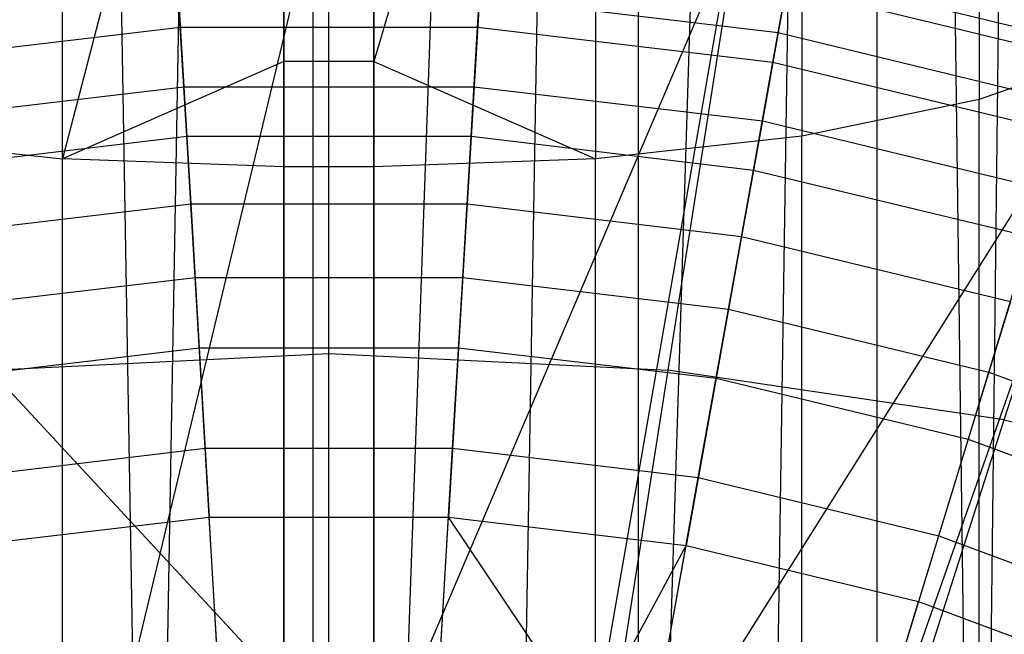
# Model space of a CAD drawing. Extents: x 4.9 to 22.3, y -20.4 to 0.
# Tile 52 of 95: x 13.2 to 14.3, y -9.6 to -8.9. Entities that reach past the tile are written whole.
import ezdxf

# ---------------------------------------------------------------- set-up
doc = ezdxf.new("R2010")
doc.units = 0
doc.header["$LTSCALE"] = 2.54
doc.layers.get('0').update_dxf_attribs({"color": 13, "linetype": 'CONTINUOUS'})

# ---------------------------------------------------------------- blocks, each defined once
blk = doc.blocks.new('AMELIA-10495_B_STL')
at = {"color": 0}
for p, q in [((13.2211, -2.3, 20.6408), (13.3654, -10.6969, 20.6755)), ((13.2211, -2.3, 20.6408), (13.3654, -10.6969, 20.6755)), ((13.5146, -2.3, 20.6873), (13.3654, -10.6969, 20.6755)), ((13.5146, -2.3, 20.6873), (13.3654, -10.6969, 20.6755)), ((13.5146, -2.3, 20.6873), (13.5146, -10.6836, 20.6873)), ((13.5146, -2.3, 20.6873), (13.5146, -10.6836, 20.6873)), ((13.6146, -10.6836, 20.6873), (13.6146, -2.3, 20.6873)), ((13.6146, -10.6836, 20.6873), (13.6146, -2.3, 20.6873)), ((13.6146, -10.6836, 20.6873), (13.9082, -2.3, 20.6408)), ((13.6146, -10.6836, 20.6873), (13.9082, -2.3, 20.6408)), ((13.7647, -10.697, 20.6754), (13.9082, -2.3, 20.6408)), ((13.7647, -10.697, 20.6754), (13.9082, -2.3, 20.6408)), ((13.9082, -10.7208, 20.6408), (13.9082, -2.3, 20.6408)), ((13.9082, -10.7208, 20.6408), (13.9082, -2.3, 20.6408)), ((13.9082, -10.7208, 20.6408), (14.173, -2.3, 20.5059)), ((13.9082, -10.7208, 20.6408), (14.173, -2.3, 20.5059)), ((14.0461, -10.753, 20.5837), (14.173, -2.3, 20.5059)), ((14.0461, -10.753, 20.5837), (14.173, -2.3, 20.5059)), ((14.173, -2.3, 20.5059), (14.2854, -10.8236, 20.41)), ((14.173, -2.3, 20.5059), (14.2854, -10.8236, 20.41)), ((14.173, -2.3, 20.5059), (14.173, -10.7893, 20.5059)), ((14.173, -2.3, 20.5059), (14.173, -10.7893, 20.5059)), ((14.3832, -2.3, 20.2957), (14.2854, -10.8236, 20.41)), ((14.3832, -2.3, 20.2957), (14.2854, -10.8236, 20.41)), ((14.2864, -8.0107, 18.776), (14.2864, -8.9763, 19.0782)), ((14.2864, -8.0107, 18.776), (14.2864, -8.9763, 19.0782)), ((14.0896, -8.0604, 18.6335), (14.0896, -9.0167, 18.9328)), ((14.0896, -8.0604, 18.6335), (14.0896, -9.0167, 18.9328)), ((13.2687, -9.0421, 18.8413), (13.2687, -8.0916, 18.5439)), ((13.2687, -9.0421, 18.8413), (13.2687, -8.0916, 18.5439)), ((13.8605, -8.0916, 18.5439), (13.6146, -8.9341, 18.7772)), ((13.8605, -8.0916, 18.5439), (13.6146, -8.9341, 18.7772)), ((13.8605, -8.0916, 18.5439), (13.8605, -9.0421, 18.8413)), ((13.8605, -8.0916, 18.5439), (13.8605, -9.0421, 18.8413)), ((13.5146, -8.1023, 18.5133), (13.2687, -9.0421, 18.8413)), ((13.5146, -8.1023, 18.5133), (13.2687, -9.0421, 18.8413)), ((13.5146, -8.9341, 18.7772), (13.5146, -8.1023, 18.5133)), ((13.5146, -8.9341, 18.7772), (13.5146, -8.1023, 18.5133)), ((13.6146, -8.1023, 18.5133), (13.6146, -8.9341, 18.7772)), ((13.6146, -8.1023, 18.5133), (13.6146, -8.9341, 18.7772)), ((13.5646, -9.258, 17.7893), (13.5646, -8.3243, 17.403)), ((13.5646, -9.258, 17.7893), (13.5646, -8.3243, 17.403)), ((14.087, -8.3494, 17.403), (13.9409, -9.2764, 17.7893)), ((14.087, -8.3494, 17.403), (13.9409, -9.2764, 17.7893)), ((14.3144, -9.3315, 17.7893), (14.6058, -8.4245, 17.403)), ((14.3144, -9.3315, 17.7893), (14.6058, -8.4245, 17.403)), ((13.2754, -9.9057, 1.9301), (13.5469, -8.7721, 2.9153)), ((13.2754, -9.9057, 1.9301), (13.5469, -8.7721, 2.9153)), ((13.5469, -8.7721, 2.9153), (13.5469, -9.8852, 1.9301)), ((13.5469, -8.7721, 2.9153), (13.5469, -9.8852, 1.9301)), ((13.5469, -9.8852, 1.9301), (14.0117, -8.7959, 2.9153)), ((13.5469, -9.8852, 1.9301), (14.0117, -8.7959, 2.9153)), ((14.0117, -8.7959, 2.9153), (13.8185, -9.9057, 1.9301)), ((14.0117, -8.7959, 2.9153), (13.8185, -9.9057, 1.9301)), ((13.3995, -8.8957, 5.0022), (13.3945, -8.8114, 5.3215)), ((13.3995, -8.8957, 5.0022), (13.3945, -8.8114, 5.3215)), ((13.7297, -8.8957, 5.0022), (13.7347, -8.8114, 5.3215)), ((13.7297, -8.8957, 5.0022), (13.7347, -8.8114, 5.3215)), ((14.0756, -8.8347, 6.3532), (14.0635, -8.9019, 6.7235)), ((14.0756, -8.8347, 6.3532), (14.0635, -8.9019, 6.7235)), ((14.0756, -8.8347, 6.3532), (14.4083, -8.9151, 6.3532)), ((14.0756, -8.8347, 6.3532), (14.4083, -8.9151, 6.3532)), ((14.0576, -8.9347, 5.0022), (14.0726, -8.8516, 5.3215)), ((14.0576, -8.9347, 5.0022), (14.0726, -8.8516, 5.3215)), ((14.0726, -8.8516, 5.3215), (14.4033, -8.9315, 5.3215)), ((14.0726, -8.8516, 5.3215), (14.4033, -8.9315, 5.3215)), ((13.3975, -8.8624, 6.7235), (13.4035, -8.9619, 7.0865)), ((13.3975, -8.8624, 6.7235), (13.4035, -8.9619, 7.0865)), ((13.7317, -8.8624, 6.7235), (13.7258, -8.9619, 7.0865)), ((13.7317, -8.8624, 6.7235), (13.7258, -8.9619, 7.0865)), ((13.7317, -8.8624, 6.7235), (14.0635, -8.9019, 6.7235)), ((13.7317, -8.8624, 6.7235), (14.0635, -8.9019, 6.7235)), ((13.8185, -9.9057, 1.9301), (14.4716, -8.8674, 2.9153)), ((13.8185, -9.9057, 1.9301), (14.4716, -8.8674, 2.9153)), ((14.4716, -8.8674, 2.9153), (14.0852, -9.9674, 1.9301)), ((14.4716, -8.8674, 2.9153), (14.0852, -9.9674, 1.9301)), ((13.0716, -8.9347, 5.0022), (13.3995, -8.8957, 5.0022)), ((13.0716, -8.9347, 5.0022), (13.3995, -8.8957, 5.0022)), ((13.3995, -8.8957, 5.0022), (13.7297, -8.8957, 5.0022)), ((13.4067, -9.017, 4.6952), (13.3995, -8.8957, 5.0022)), ((13.4067, -9.017, 4.6952), (13.3995, -8.8957, 5.0022)), ((13.3995, -8.8957, 5.0022), (13.7297, -8.8957, 5.0022)), ((13.7225, -9.017, 4.6952), (13.7297, -8.8957, 5.0022)), ((13.7225, -9.017, 4.6952), (13.7297, -8.8957, 5.0022)), ((13.7297, -8.8957, 5.0022), (14.0576, -8.9347, 5.0022)), ((13.7297, -8.8957, 5.0022), (14.0576, -8.9347, 5.0022)), ((14.0635, -8.9019, 6.7235), (14.0459, -9, 7.0865)), ((14.0635, -8.9019, 6.7235), (14.0459, -9, 7.0865)), ((14.0635, -8.9019, 6.7235), (14.3883, -8.9804, 6.7235)), ((14.0635, -8.9019, 6.7235), (14.3883, -8.9804, 6.7235)), ((14.4373, -8.9236, 19.2678), (14.2864, -8.9763, 19.0782)), ((14.4373, -8.9236, 19.2678), (14.2864, -8.9763, 19.0782)), ((13.5146, -8.9341, 18.7772), (13.2687, -9.0421, 18.8413)), ((13.5146, -8.9341, 18.7772), (13.2687, -9.0421, 18.8413)), ((13.6146, -8.9341, 18.7772), (13.5146, -8.9341, 18.7772)), ((13.6146, -8.9341, 18.7772), (13.5146, -8.9341, 18.7772)), ((13.5146, -9.0508, 18.8101), (13.5146, -8.9341, 18.7772)), ((13.5146, -9.0508, 18.8101), (13.5146, -8.9341, 18.7772)), ((13.6146, -8.9341, 18.7772), (13.6146, -9.0508, 18.8101)), ((13.6146, -8.9341, 18.7772), (13.6146, -9.0508, 18.8101)), ((13.6146, -8.9341, 18.7772), (13.8605, -9.0421, 18.8413)), ((13.6146, -8.9341, 18.7772), (13.8605, -9.0421, 18.8413)), ((14.0361, -9.0544, 4.6952), (14.0576, -8.9347, 5.0022)), ((14.0361, -9.0544, 4.6952), (14.0576, -8.9347, 5.0022)), ((14.0576, -8.9347, 5.0022), (14.3786, -9.0123, 5.0022)), ((14.0576, -8.9347, 5.0022), (14.3786, -9.0123, 5.0022)), ((13.0834, -9, 7.0865), (13.4035, -8.9619, 7.0865)), ((13.0834, -9, 7.0865), (13.4035, -8.9619, 7.0865)), ((13.4035, -8.9619, 7.0865), (13.4112, -9.0919, 7.4398)), ((13.4035, -8.9619, 7.0865), (13.4112, -9.0919, 7.4398)), ((13.4035, -8.9619, 7.0865), (13.7258, -8.9619, 7.0865)), ((13.4035, -8.9619, 7.0865), (13.7258, -8.9619, 7.0865)), ((13.7258, -8.9619, 7.0865), (13.7181, -9.0919, 7.4398)), ((13.7258, -8.9619, 7.0865), (13.7181, -9.0919, 7.4398)), ((13.7258, -8.9619, 7.0865), (14.0459, -9, 7.0865)), ((13.7258, -8.9619, 7.0865), (14.0459, -9, 7.0865)), ((14.2864, -8.9763, 19.0782), (14.0896, -9.0167, 18.9328)), ((14.2864, -8.9763, 19.0782), (14.0896, -9.0167, 18.9328)), ((14.2864, -9.9592, 19.3177), (14.2864, -8.9763, 19.0782)), ((14.2864, -9.9592, 19.3177), (14.2864, -8.9763, 19.0782)), ((14.0459, -9, 7.0865), (14.0228, -9.1282, 7.4398)), ((14.0459, -9, 7.0865), (14.0228, -9.1282, 7.4398)), ((14.0459, -9, 7.0865), (14.3592, -9.0757, 7.0865)), ((14.0459, -9, 7.0865), (14.3592, -9.0757, 7.0865)), ((13.0396, -9.0167, 18.9328), (13.2687, -9.0421, 18.8413)), ((13.0396, -9.0167, 18.9328), (13.2687, -9.0421, 18.8413)), ((13.0931, -9.0544, 4.6952), (13.4067, -9.017, 4.6952)), ((13.0931, -9.0544, 4.6952), (13.4067, -9.017, 4.6952)), ((13.4067, -9.017, 4.6952), (13.7225, -9.017, 4.6952)), ((13.416, -9.1736, 4.4047), (13.4067, -9.017, 4.6952)), ((13.416, -9.1736, 4.4047), (13.4067, -9.017, 4.6952)), ((13.4067, -9.017, 4.6952), (13.7225, -9.017, 4.6952)), ((13.7132, -9.1736, 4.4047), (13.7225, -9.017, 4.6952)), ((13.7132, -9.1736, 4.4047), (13.7225, -9.017, 4.6952)), ((13.7225, -9.017, 4.6952), (14.0361, -9.0544, 4.6952)), ((13.7225, -9.017, 4.6952), (14.0361, -9.0544, 4.6952)), ((14.0896, -9.0167, 18.9328), (13.8605, -9.0421, 18.8413)), ((14.0896, -9.0167, 18.9328), (13.8605, -9.0421, 18.8413)), ((14.0896, -9.9903, 19.17), (14.0896, -9.0167, 18.9328)), ((14.0896, -9.9903, 19.17), (14.0896, -9.0167, 18.9328)), ((13.5146, -9.0508, 18.8101), (13.2687, -9.0421, 18.8413)), ((13.2687, -10.0097, 19.0771), (13.2687, -9.0421, 18.8413)), ((13.5146, -9.0508, 18.8101), (13.2687, -9.0421, 18.8413)), ((13.2687, -10.0097, 19.0771), (13.2687, -9.0421, 18.8413)), ((13.6146, -9.0508, 18.8101), (13.5146, -9.0508, 18.8101)), ((13.6146, -9.0508, 18.8101), (13.5146, -9.0508, 18.8101)), ((13.5146, -10.0164, 19.0454), (13.5146, -9.0508, 18.8101)), ((13.5146, -10.0164, 19.0454), (13.5146, -9.0508, 18.8101)), ((13.8605, -9.0421, 18.8413), (13.6146, -9.0508, 18.8101)), ((13.8605, -9.0421, 18.8413), (13.6146, -9.0508, 18.8101)), ((13.6146, -9.0508, 18.8101), (13.6146, -10.0164, 19.0454)), ((13.6146, -9.0508, 18.8101), (13.6146, -10.0164, 19.0454)), ((13.8605, -10.0097, 19.0771), (13.8605, -9.0421, 18.8413)), ((13.8605, -10.0097, 19.0771), (13.8605, -9.0421, 18.8413)), ((14.0084, -9.2088, 4.4047), (14.0361, -9.0544, 4.6952)), ((14.0084, -9.2088, 4.4047), (14.0361, -9.0544, 4.6952)), ((14.0361, -9.0544, 4.6952), (14.3431, -9.1285, 4.6952)), ((14.0361, -9.0544, 4.6952), (14.3431, -9.1285, 4.6952)), ((13.1064, -9.1282, 7.4398), (13.4112, -9.0919, 7.4398)), ((13.1064, -9.1282, 7.4398), (13.4112, -9.0919, 7.4398)), ((13.4112, -9.0919, 7.4398), (13.4206, -9.2516, 7.7806)), ((13.4112, -9.0919, 7.4398), (13.4206, -9.2516, 7.7806)), ((13.4112, -9.0919, 7.4398), (13.7181, -9.0919, 7.4398)), ((13.4112, -9.0919, 7.4398), (13.7181, -9.0919, 7.4398)), ((13.7181, -9.0919, 7.4398), (13.7086, -9.2516, 7.7806)), ((13.7181, -9.0919, 7.4398), (13.7086, -9.2516, 7.7806)), ((13.7181, -9.0919, 7.4398), (14.0228, -9.1282, 7.4398)), ((13.7181, -9.0919, 7.4398), (14.0228, -9.1282, 7.4398)), ((14.0228, -9.1282, 7.4398), (13.9946, -9.2856, 7.7806)), ((14.0228, -9.1282, 7.4398), (13.9946, -9.2856, 7.7806)), ((14.0228, -9.1282, 7.4398), (14.3212, -9.2003, 7.4398)), ((14.0228, -9.1282, 7.4398), (14.3212, -9.2003, 7.4398)), ((14.2973, -9.2786, 4.4047), (14.3431, -9.1285, 4.6952)), ((14.2973, -9.2786, 4.4047), (14.3431, -9.1285, 4.6952)), ((13.1209, -9.2088, 4.4047), (13.416, -9.1736, 4.4047)), ((13.1209, -9.2088, 4.4047), (13.416, -9.1736, 4.4047)), ((13.416, -9.1736, 4.4047), (13.7132, -9.1736, 4.4047)), ((13.4273, -9.3633, 4.1346), (13.416, -9.1736, 4.4047)), ((13.4273, -9.3633, 4.1346), (13.416, -9.1736, 4.4047)), ((13.416, -9.1736, 4.4047), (13.7132, -9.1736, 4.4047)), ((13.702, -9.3633, 4.1346), (13.7132, -9.1736, 4.4047)), ((13.702, -9.3633, 4.1346), (13.7132, -9.1736, 4.4047)), ((13.7132, -9.1736, 4.4047), (14.0084, -9.2088, 4.4047)), ((13.7132, -9.1736, 4.4047), (14.0084, -9.2088, 4.4047)), ((14.3212, -9.2003, 7.4398), (14.2745, -9.3532, 7.7806)), ((14.3212, -9.2003, 7.4398), (14.2745, -9.3532, 7.7806)), ((13.9747, -9.3958, 4.1346), (14.0084, -9.2088, 4.4047)), ((13.9747, -9.3958, 4.1346), (14.0084, -9.2088, 4.4047)), ((14.0084, -9.2088, 4.4047), (14.2973, -9.2786, 4.4047)), ((14.0084, -9.2088, 4.4047), (14.2973, -9.2786, 4.4047)), ((13.1347, -9.2856, 7.7806), (13.4206, -9.2516, 7.7806)), ((13.1347, -9.2856, 7.7806), (13.4206, -9.2516, 7.7806)), ((13.1884, -9.2764, 17.7893), (13.5646, -9.258, 17.7893)), ((13.1884, -9.2764, 17.7893), (13.5646, -9.258, 17.7893)), ((13.4206, -9.2516, 7.7806), (13.4318, -9.4396, 8.1066)), ((13.4206, -9.2516, 7.7806), (13.4318, -9.4396, 8.1066)), ((13.4206, -9.2516, 7.7806), (13.7086, -9.2516, 7.7806)), ((13.4206, -9.2516, 7.7806), (13.7086, -9.2516, 7.7806)), ((13.5646, -9.6817, 18.0254), (13.5646, -9.258, 17.7893)), ((13.5646, -9.258, 17.7893), (13.9409, -9.2764, 17.7893)), ((13.5646, -9.258, 17.7893), (13.9409, -9.2764, 17.7893)), ((13.5646, -9.6817, 18.0254), (13.5646, -9.258, 17.7893)), ((13.7086, -9.2516, 7.7806), (13.6974, -9.4396, 8.1066)), ((13.7086, -9.2516, 7.7806), (13.6974, -9.4396, 8.1066)), ((13.7086, -9.2516, 7.7806), (13.9946, -9.2856, 7.7806)), ((13.7086, -9.2516, 7.7806), (13.9946, -9.2856, 7.7806)), ((13.1884, -9.2764, 17.7893), (13.5646, -9.6817, 18.0254)), ((13.1884, -9.2764, 17.7893), (13.5646, -9.6817, 18.0254)), ((13.9409, -9.2764, 17.7893), (13.8751, -9.6968, 18.0254)), ((13.9409, -9.2764, 17.7893), (13.8751, -9.6968, 18.0254)), ((14.3144, -9.3315, 17.7893), (13.9409, -9.2764, 17.7893)), ((14.3144, -9.3315, 17.7893), (13.9409, -9.2764, 17.7893)), ((14.2418, -9.4603, 4.1346), (14.2973, -9.2786, 4.4047)), ((14.2418, -9.4603, 4.1346), (14.2973, -9.2786, 4.4047)), ((14.2973, -9.2786, 4.4047), (14.5759, -9.3821, 4.4047)), ((14.2973, -9.2786, 4.4047), (14.5759, -9.3821, 4.4047)), ((13.9946, -9.2856, 7.7806), (13.9612, -9.471, 8.1066)), ((13.9946, -9.2856, 7.7806), (13.9612, -9.471, 8.1066)), ((13.9946, -9.2856, 7.7806), (14.2745, -9.3532, 7.7806)), ((13.9946, -9.2856, 7.7806), (14.2745, -9.3532, 7.7806)), ((14.1833, -9.7422, 18.0254), (14.3144, -9.3315, 17.7893)), ((14.1833, -9.7422, 18.0254), (14.3144, -9.3315, 17.7893)), ((14.3144, -9.3315, 17.7893), (14.6825, -9.4233, 17.7893)), ((14.3144, -9.3315, 17.7893), (14.6825, -9.4233, 17.7893)), ((14.2745, -9.3532, 7.7806), (14.2194, -9.5334, 8.1066)), ((14.2745, -9.3532, 7.7806), (14.2194, -9.5334, 8.1066)), ((14.2745, -9.3532, 7.7806), (14.5444, -9.4535, 7.7806)), ((14.2745, -9.3532, 7.7806), (14.5444, -9.4535, 7.7806)), ((13.1545, -9.3958, 4.1346), (13.4273, -9.3633, 4.1346)), ((13.1545, -9.3958, 4.1346), (13.4273, -9.3633, 4.1346)), ((13.4273, -9.3633, 4.1346), (13.702, -9.3633, 4.1346)), ((13.4403, -9.5835, 3.8889), (13.4273, -9.3633, 4.1346)), ((13.4403, -9.5835, 3.8889), (13.4273, -9.3633, 4.1346)), ((13.4273, -9.3633, 4.1346), (13.702, -9.3633, 4.1346)), ((13.6889, -9.5835, 3.8889), (13.702, -9.3633, 4.1346)), ((13.6889, -9.5835, 3.8889), (13.702, -9.3633, 4.1346)), ((13.702, -9.3633, 4.1346), (13.9747, -9.3958, 4.1346)), ((13.702, -9.3633, 4.1346), (13.9747, -9.3958, 4.1346)), ((13.9357, -9.6129, 3.8889), (13.9747, -9.3958, 4.1346)), ((13.9357, -9.6129, 3.8889), (13.9747, -9.3958, 4.1346)), ((13.9747, -9.3958, 4.1346), (14.2418, -9.4603, 4.1346)), ((13.9747, -9.3958, 4.1346), (14.2418, -9.4603, 4.1346)), ((13.168, -9.471, 8.1066), (13.4318, -9.4396, 8.1066)), ((13.168, -9.471, 8.1066), (13.4318, -9.4396, 8.1066)), ((13.4446, -9.6548, 8.4153), (13.4318, -9.4396, 8.1066)), ((13.4318, -9.4396, 8.1066), (13.6974, -9.4396, 8.1066)), ((13.4446, -9.6548, 8.4153), (13.4318, -9.4396, 8.1066)), ((13.4318, -9.4396, 8.1066), (13.6974, -9.4396, 8.1066)), ((13.6847, -9.6548, 8.4153), (13.6974, -9.4396, 8.1066)), ((13.6847, -9.6548, 8.4153), (13.6974, -9.4396, 8.1066)), ((13.853, -9.6718, 8.4153), (13.6974, -9.4396, 8.1066)), ((13.6974, -9.4396, 8.1066), (13.9612, -9.471, 8.1066)), ((13.853, -9.6718, 8.4153), (13.6974, -9.4396, 8.1066)), ((13.6974, -9.4396, 8.1066), (13.9612, -9.471, 8.1066)), ((14.1773, -9.6713, 3.8889), (14.2418, -9.4603, 4.1346)), ((14.1773, -9.6713, 3.8889), (14.2418, -9.4603, 4.1346)), ((14.2418, -9.4603, 4.1346), (14.4993, -9.556, 4.1346)), ((14.2418, -9.4603, 4.1346), (14.4993, -9.556, 4.1346)), ((13.853, -9.6718, 8.4153), (13.9612, -9.471, 8.1066)), ((13.853, -9.6718, 8.4153), (13.9612, -9.471, 8.1066)), ((13.9231, -9.6832, 8.4153), (13.9612, -9.471, 8.1066)), ((13.9231, -9.6832, 8.4153), (13.9612, -9.471, 8.1066)), ((13.9612, -9.471, 8.1066), (14.2194, -9.5334, 8.1066)), ((13.9612, -9.471, 8.1066), (14.2194, -9.5334, 8.1066)), ((14.1565, -9.7396, 8.4153), (14.2194, -9.5334, 8.1066)), ((14.1565, -9.7396, 8.4153), (14.2194, -9.5334, 8.1066)), ((14.2194, -9.5334, 8.1066), (14.4685, -9.6259, 8.1066)), ((14.2194, -9.5334, 8.1066), (14.4685, -9.6259, 8.1066))]:
    blk.add_line(p, q, dxfattribs=at)

msp = doc.modelspace()

# ---------------------------------------------------------------- block references
at = {"color": 0}
msp.add_blockref('AMELIA-10495_B_STL', (0, 0), dxfattribs=at)

doc.saveas('drawing.dxf')
